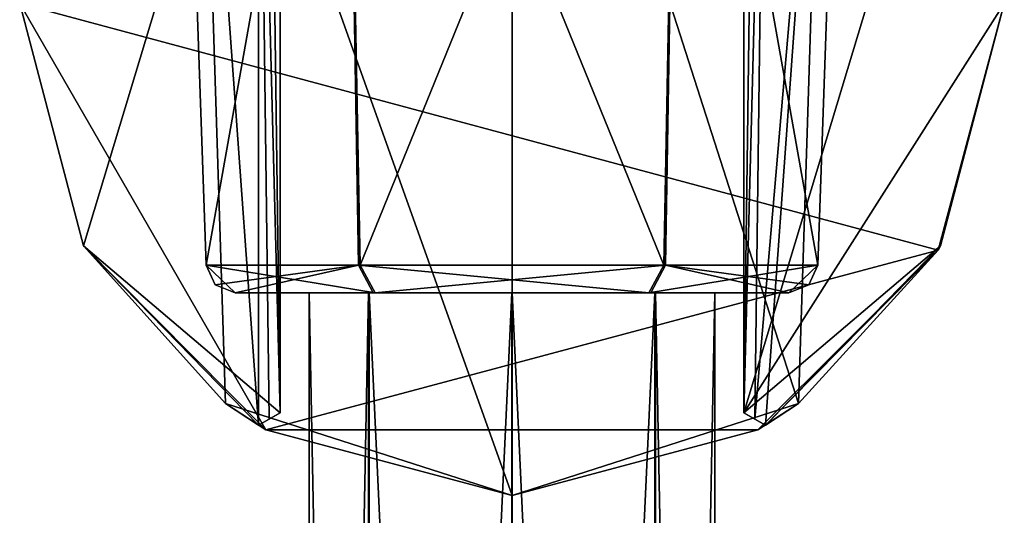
# Model space of a CAD drawing. Header units: millimetres. Extents: x -150 to 308, y -116 to 257.
# Tile 23 of 147: x 233 to 267, y -18 to -1. Entities that reach past the tile are written whole.
import ezdxf

# ---------------------------------------------------------------- set-up
doc = ezdxf.new("R2010")
doc.units = ezdxf.units.MM
doc.header["$LTSCALE"] = 81.481481
for name, color, linetype in [('123', 7, 'CONTINUOUS'), ('126', 7, 'CONTINUOUS'), ('128', 7, 'CONTINUOUS'), ('129', 7, 'CONTINUOUS'), ('130', 7, 'CONTINUOUS'), ('131', 7, 'CONTINUOUS'), ('132', 7, 'CONTINUOUS'), ('133', 7, 'CONTINUOUS'), ('134', 7, 'CONTINUOUS'), ('60', 7, 'CONTINUOUS'), ('61', 7, 'CONTINUOUS'), ('62', 7, 'CONTINUOUS'), ('63', 7, 'CONTINUOUS'), ('64', 7, 'CONTINUOUS'), ('65', 7, 'CONTINUOUS'), ('66', 7, 'CONTINUOUS'), ('67', 7, 'CONTINUOUS')]:
    doc.layers.add(name, color=color, linetype=linetype)

msp = doc.modelspace()

# ---------------------------------------------------------------- linework, layer by layer
at = {"layer": '123', "linetype": 'CONTINUOUS'}
for points in [[(233, 0, -84.1), (267, 0, -84.1), (264.711, -8.52, -84.1), (233, 0, -84.1)], [(241.502, -14.723, -84.1), (233, 0, -84.1), (264.711, -8.52, -84.1), (241.502, -14.723, -84.1)], [(258.486, -14.731, -84.1), (241.502, -14.723, -84.1), (264.711, -8.52, -84.1), (258.486, -14.731, -84.1)]]:
    msp.add_3dface(points, dxfattribs=at)
at = {"layer": '126', "linetype": 'CONTINUOUS'}
for points in [[(250, 17, -53.85), (239.246, 13.166, -46.545), (250, -17, -52.85), (250, 17, -53.85)], [(260.754, 13.166, -46.546), (250, 17, -53.85), (259.895, -13.823, -46.534), (260.754, 13.166, -46.546)], [(259.895, -13.823, -46.534), (250, 17, -53.85), (250, -17, -52.85), (259.895, -13.823, -46.534)], [(239.246, 13.166, -46.545), (241.242, 14.571, -34.374), (241.242, -14.571, -35.743), (239.246, 13.166, -46.545)], [(241.242, 14.571, -34.374), (241.614, 14.361, -33.981), (242, -14.142, -34.794), (241.242, 14.571, -34.374)], [(241.242, -14.571, -35.743), (241.242, 14.571, -34.374), (241.61, -14.363, -35.256), (241.242, -14.571, -35.743)], [(241.61, -14.363, -35.256), (241.242, 14.571, -34.374), (242, -14.142, -34.794), (241.61, -14.363, -35.256)], [(242, -14.142, -34.794), (241.614, 14.361, -33.981), (242, -0.18, -34.198), (242, -14.142, -34.794)], [(258.387, 14.361, -33.981), (258.758, 14.571, -34.374), (258, -14.142, -34.794), (258.387, 14.361, -33.981)], [(258, -14.142, -34.794), (258.758, 14.571, -34.374), (258.391, -14.363, -35.256), (258, -14.142, -34.794)], [(258, -0.183, -34.198), (258.387, 14.361, -33.981), (258, -14.142, -34.794), (258, -0.183, -34.198)], [(258.758, 14.571, -34.374), (260.754, 13.166, -46.546), (258.391, -14.363, -35.256), (258.758, 14.571, -34.374)], [(250, -17, -52.85), (239.246, 13.166, -46.545), (240.105, -13.823, -46.534), (250, -17, -52.85)], [(240.105, -13.823, -46.534), (239.246, 13.166, -46.545), (241.242, -14.571, -35.743), (240.105, -13.823, -46.534)], [(258.391, -14.363, -35.256), (260.754, 13.166, -46.546), (258.758, -14.571, -35.743), (258.391, -14.363, -35.256)], [(258.758, -14.571, -35.743), (260.754, 13.166, -46.546), (259.895, -13.823, -46.534), (258.758, -14.571, -35.743)]]:
    msp.add_3dface(points, dxfattribs=at)
at = {"layer": '128', "linetype": 'CONTINUOUS'}
for points in [[(264.796, 8.37, -32.1), (258, 14.142, -32.1), (258, -14.142, -32.1), (264.796, 8.37, -32.1)], [(267, 0, -32.1), (264.796, 8.37, -32.1), (258, -14.142, -32.1), (267, 0, -32.1)], [(264.796, -8.37, -32.1), (267, 0, -32.1), (258, -14.142, -32.1), (264.796, -8.37, -32.1)], [(258.758, -14.571, -32.1), (264.796, -8.37, -32.1), (258, -14.142, -32.1), (258.758, -14.571, -32.1)]]:
    msp.add_3dface(points, dxfattribs=at)
at = {"layer": '129', "linetype": 'CONTINUOUS'}
for points in [[(233, 0, -84.1), (241.502, -14.723, -84.1), (233, 0, -32.1), (233, 0, -84.1)], [(233, 0, -32.1), (241.502, -14.723, -84.1), (235.204, -8.37, -32.1), (233, 0, -32.1)], [(264.711, -8.52, -84.1), (267, 0, -84.1), (264.796, -8.37, -32.1), (264.711, -8.52, -84.1)], [(267, 0, -84.1), (267, 0, -32.1), (264.796, -8.37, -32.1), (267, 0, -84.1)], [(241.502, -14.723, -84.1), (240.105, -13.823, -46.534), (235.204, -8.37, -32.1), (241.502, -14.723, -84.1)], [(240.105, -13.823, -46.534), (241.242, -14.571, -35.743), (235.204, -8.37, -32.1), (240.105, -13.823, -46.534)], [(241.242, -14.571, -35.743), (241.242, -14.571, -32.1), (235.204, -8.37, -32.1), (241.242, -14.571, -35.743)], [(264.711, -8.52, -84.1), (264.796, -8.37, -32.1), (258.758, -14.571, -32.1), (264.711, -8.52, -84.1)], [(258.486, -14.731, -84.1), (264.711, -8.52, -84.1), (259.895, -13.823, -46.534), (258.486, -14.731, -84.1)], [(259.895, -13.823, -46.534), (264.711, -8.52, -84.1), (258.758, -14.571, -32.1), (259.895, -13.823, -46.534)], [(241.502, -14.723, -84.1), (250, -17, -52.85), (240.105, -13.823, -46.534), (241.502, -14.723, -84.1)], [(258.486, -14.731, -84.1), (259.895, -13.823, -46.534), (250, -17, -52.85), (258.486, -14.731, -84.1)], [(258.758, -14.571, -35.743), (259.895, -13.823, -46.534), (258.758, -14.571, -32.1), (258.758, -14.571, -35.743)], [(241.502, -14.723, -84.1), (258.486, -14.731, -84.1), (250, -17, -52.85), (241.502, -14.723, -84.1)]]:
    msp.add_3dface(points, dxfattribs=at)
at = {"layer": '130', "linetype": 'CONTINUOUS'}
for points in [[(241.242, -14.571, -35.743), (241.61, -14.363, -35.256), (242, -14.142, -32.1), (241.242, -14.571, -35.743)], [(241.242, -14.571, -32.1), (241.242, -14.571, -35.743), (242, -14.142, -32.1), (241.242, -14.571, -32.1)], [(241.61, -14.363, -35.256), (242, -14.142, -34.794), (242, -14.142, -32.1), (241.61, -14.363, -35.256)]]:
    msp.add_3dface(points, dxfattribs=at)
at = {"layer": '131', "linetype": 'CONTINUOUS'}
for points in [[(242, 14.142, -32.1), (233, 0, -32.1), (235.204, -8.37, -32.1), (242, 14.142, -32.1)], [(242, 14.142, -32.1), (235.204, -8.37, -32.1), (242, -14.142, -32.1), (242, 14.142, -32.1)], [(235.204, -8.37, -32.1), (241.242, -14.571, -32.1), (242, -14.142, -32.1), (235.204, -8.37, -32.1)]]:
    msp.add_3dface(points, dxfattribs=at)
at = {"layer": '132', "linetype": 'CONTINUOUS'}
for points in [[(242, 14.142, -33.609), (242, 14.142, -32.1), (242, -14.142, -32.1), (242, 14.142, -33.609)], [(242, -0.18, -34.198), (242, 14.142, -33.609), (242, -14.142, -32.1), (242, -0.18, -34.198)], [(242, -14.142, -34.794), (242, -0.18, -34.198), (242, -14.142, -32.1), (242, -14.142, -34.794)]]:
    msp.add_3dface(points, dxfattribs=at)
at = {"layer": '133', "linetype": 'CONTINUOUS'}
for points in [[(258, -14.142, -34.794), (258.391, -14.363, -35.256), (258.758, -14.571, -32.1), (258, -14.142, -34.794)], [(258, -14.142, -34.794), (258.758, -14.571, -32.1), (258, -14.142, -32.1), (258, -14.142, -34.794)], [(258.391, -14.363, -35.256), (258.758, -14.571, -35.743), (258.758, -14.571, -32.1), (258.391, -14.363, -35.256)]]:
    msp.add_3dface(points, dxfattribs=at)
at = {"layer": '134', "linetype": 'CONTINUOUS'}
for points in [[(258, -0.183, -34.198), (258, -14.142, -34.794), (258, 14.142, -32.1), (258, -0.183, -34.198)], [(258, 14.142, -32.1), (258, -14.142, -34.794), (258, -14.142, -32.1), (258, 14.142, -32.1)]]:
    msp.add_3dface(points, dxfattribs=at)
at = {"layer": '60', "linetype": 'CONTINUOUS'}
for points in [[(238.5, 18, -42.1), (244.25, 18, -52.059), (239.444, -9.035, -42.1), (238.5, 18, -42.1)], [(239.444, -9.035, -42.1), (244.25, 18, -52.059), (244.703, -9.035, -51.231), (239.444, -9.035, -42.1)], [(244.25, 18, -52.059), (255.75, 18, -52.059), (255.24, -9.035, -51.263), (244.25, 18, -52.059)], [(244.703, -9.035, -51.231), (244.25, 18, -52.059), (255.24, -9.035, -51.263), (244.703, -9.035, -51.231)], [(255.75, 18, -52.059), (260.556, -9.035, -42.165), (255.24, -9.035, -51.263), (255.75, 18, -52.059)], [(255.75, 18, -52.059), (261.5, 18, -42.1), (260.556, -9.035, -42.165), (255.75, 18, -52.059)], [(260.556, -9.035, -42.165), (261.5, 18, -42.1), (260.556, -9.035, -42.133), (260.556, -9.035, -42.165)], [(260.556, -9.035, -42.133), (261.5, 18, -42.1), (260.556, -9.035, -42.1), (260.556, -9.035, -42.133)]]:
    msp.add_3dface(points, dxfattribs=at)
at = {"layer": '61', "linetype": 'CONTINUOUS'}
for points in [[(239.444, -9.035, -42.1), (244.703, -9.035, -51.231), (239.749, -9.719, -42.1), (239.444, -9.035, -42.1)], [(239.749, -9.719, -42.1), (244.703, -9.035, -51.231), (240.443, -10, -42.1), (239.749, -9.719, -42.1)], [(240.443, -10, -42.1), (244.703, -9.035, -51.231), (245.205, -10, -50.366), (240.443, -10, -42.1)], [(244.703, -9.035, -51.231), (255.24, -9.035, -51.263), (254.725, -10, -50.406), (244.703, -9.035, -51.231)], [(245.205, -10, -50.366), (244.703, -9.035, -51.231), (254.725, -10, -50.406), (245.205, -10, -50.366)], [(255.24, -9.035, -51.263), (260.556, -9.035, -42.165), (254.725, -10, -50.406), (255.24, -9.035, -51.263)], [(260.556, -9.035, -42.165), (259.556, -10, -42.159), (254.725, -10, -50.406), (260.556, -9.035, -42.165)], [(260.556, -9.035, -42.165), (260.556, -9.035, -42.133), (259.556, -10, -42.159), (260.556, -9.035, -42.165)], [(260.556, -9.035, -42.133), (260.556, -9.035, -42.1), (259.556, -10, -42.13), (260.556, -9.035, -42.133)], [(259.556, -10, -42.159), (260.556, -9.035, -42.133), (259.556, -10, -42.13), (259.556, -10, -42.159)], [(259.556, -10, -42.13), (260.556, -9.035, -42.1), (260.251, -9.719, -42.1), (259.556, -10, -42.13)], [(259.557, -10, -42.1), (259.556, -10, -42.13), (260.251, -9.719, -42.1), (259.557, -10, -42.1)]]:
    msp.add_3dface(points, dxfattribs=at)
at = {"layer": '62', "linetype": 'CONTINUOUS'}
for points in [[(259.557, -10, -42.1), (240.443, -10, -42.1), (245.205, -10, -50.366), (259.557, -10, -42.1)], [(240.443, -10, -42.1), (259.557, -10, -42.1), (254.795, -10, -33.834), (240.443, -10, -42.1)], [(240.444, -10, -42.07), (240.443, -10, -42.1), (254.795, -10, -33.834), (240.444, -10, -42.07)], [(240.444, -10, -42.041), (240.444, -10, -42.07), (254.795, -10, -33.834), (240.444, -10, -42.041)], [(245.275, -10, -33.794), (240.444, -10, -42.041), (254.795, -10, -33.834), (245.275, -10, -33.794)], [(259.556, -10, -42.159), (259.556, -10, -42.13), (245.205, -10, -50.366), (259.556, -10, -42.159)], [(259.556, -10, -42.159), (245.205, -10, -50.366), (254.725, -10, -50.406), (259.556, -10, -42.159)], [(259.556, -10, -42.13), (259.557, -10, -42.1), (245.205, -10, -50.366), (259.556, -10, -42.13)]]:
    msp.add_3dface(points, dxfattribs=at)
at = {"layer": '63', "linetype": 'CONTINUOUS'}
for points in [[(239.444, -9.035, -42.1), (239.749, -9.719, -42.1), (240.444, -10, -42.07), (239.444, -9.035, -42.1)], [(239.444, -9.035, -42.1), (240.444, -10, -42.07), (239.444, -9.035, -42.067), (239.444, -9.035, -42.1)], [(240.444, -10, -42.07), (240.444, -10, -42.041), (239.444, -9.035, -42.067), (240.444, -10, -42.07)], [(240.444, -10, -42.041), (245.275, -10, -33.794), (239.444, -9.035, -42.035), (240.444, -10, -42.041)], [(239.444, -9.035, -42.067), (240.444, -10, -42.041), (239.444, -9.035, -42.035), (239.444, -9.035, -42.067)], [(239.444, -9.035, -42.035), (245.275, -10, -33.794), (244.76, -9.035, -32.937), (239.444, -9.035, -42.035)], [(244.76, -9.035, -32.937), (245.275, -10, -33.794), (255.297, -9.035, -32.969), (244.76, -9.035, -32.937)], [(245.275, -10, -33.794), (254.795, -10, -33.834), (255.297, -9.035, -32.969), (245.275, -10, -33.794)], [(254.795, -10, -33.834), (259.557, -10, -42.1), (255.297, -9.035, -32.969), (254.795, -10, -33.834)], [(260.251, -9.719, -42.1), (260.556, -9.035, -42.1), (255.297, -9.035, -32.969), (260.251, -9.719, -42.1)], [(259.557, -10, -42.1), (260.251, -9.719, -42.1), (255.297, -9.035, -32.969), (259.557, -10, -42.1)], [(239.749, -9.719, -42.1), (240.443, -10, -42.1), (240.444, -10, -42.07), (239.749, -9.719, -42.1)]]:
    msp.add_3dface(points, dxfattribs=at)
at = {"layer": '64', "linetype": 'CONTINUOUS'}
for points in [[(244.25, 18, -32.141), (238.5, 18, -42.1), (239.444, -9.035, -42.035), (244.25, 18, -32.141)], [(238.5, 18, -42.1), (239.444, -9.035, -42.1), (239.444, -9.035, -42.067), (238.5, 18, -42.1)], [(238.5, 18, -42.1), (239.444, -9.035, -42.067), (239.444, -9.035, -42.035), (238.5, 18, -42.1)], [(244.25, 18, -32.141), (239.444, -9.035, -42.035), (244.76, -9.035, -32.937), (244.25, 18, -32.141)], [(255.75, 18, -32.141), (244.25, 18, -32.141), (244.76, -9.035, -32.937), (255.75, 18, -32.141)], [(255.75, 18, -32.141), (244.76, -9.035, -32.937), (255.297, -9.035, -32.969), (255.75, 18, -32.141)], [(260.556, -9.035, -42.1), (255.75, 18, -32.141), (255.297, -9.035, -32.969), (260.556, -9.035, -42.1)], [(261.5, 18, -42.1), (255.75, 18, -32.141), (260.556, -9.035, -42.1), (261.5, 18, -42.1)]]:
    msp.add_3dface(points, dxfattribs=at)
at = {"layer": '65', "linetype": 'CONTINUOUS'}
for points in [[(245.066, -10, -37.135), (257, -10, -42.1), (243, -10, -42.1), (245.066, -10, -37.135)], [(243, -10, -42.1), (257, -10, -42.1), (254.934, -10, -47.065), (243, -10, -42.1)], [(245.05, -10, -47.049), (243, -10, -42.1), (254.934, -10, -47.065), (245.05, -10, -47.049)], [(249.995, -10, -49.1), (245.05, -10, -47.049), (254.934, -10, -47.065), (249.995, -10, -49.1)], [(254.95, -10, -37.151), (257, -10, -42.1), (245.066, -10, -37.135), (254.95, -10, -37.151)], [(250.005, -10, -35.1), (254.95, -10, -37.151), (245.066, -10, -37.135), (250.005, -10, -35.1)]]:
    msp.add_3dface(points, dxfattribs=at)
at = {"layer": '66', "linetype": 'CONTINUOUS'}
for points in [[(245.066, -10, -37.135), (243, -10, -42.1), (245.05, -116.191, -37.151), (245.066, -10, -37.135)], [(245.05, -116.191, -37.151), (243, -10, -42.1), (243, -116.191, -42.1), (245.05, -116.191, -37.151)], [(249.995, -116.191, -35.1), (245.066, -10, -37.135), (245.05, -116.191, -37.151), (249.995, -116.191, -35.1)], [(250.005, -10, -35.1), (245.066, -10, -37.135), (249.995, -116.191, -35.1), (250.005, -10, -35.1)], [(254.934, -116.191, -37.135), (250.005, -10, -35.1), (249.995, -116.191, -35.1), (254.934, -116.191, -37.135)], [(254.95, -10, -37.151), (250.005, -10, -35.1), (254.934, -116.191, -37.135), (254.95, -10, -37.151)], [(257, -116.191, -42.1), (254.95, -10, -37.151), (254.934, -116.191, -37.135), (257, -116.191, -42.1)], [(257, -10, -42.1), (254.95, -10, -37.151), (257, -116.191, -42.1), (257, -10, -42.1)]]:
    msp.add_3dface(points, dxfattribs=at)
at = {"layer": '67', "linetype": 'CONTINUOUS'}
for points in [[(243, -10, -42.1), (245.05, -10, -47.049), (243, -116.191, -42.1), (243, -10, -42.1)], [(243, -116.191, -42.1), (245.05, -10, -47.049), (245.066, -116.191, -47.065), (243, -116.191, -42.1)], [(245.05, -10, -47.049), (249.995, -10, -49.1), (245.066, -116.191, -47.065), (245.05, -10, -47.049)], [(245.066, -116.191, -47.065), (249.995, -10, -49.1), (250.005, -116.191, -49.1), (245.066, -116.191, -47.065)], [(249.995, -10, -49.1), (254.934, -10, -47.065), (250.005, -116.191, -49.1), (249.995, -10, -49.1)], [(250.005, -116.191, -49.1), (254.934, -10, -47.065), (254.95, -116.191, -47.049), (250.005, -116.191, -49.1)], [(254.934, -10, -47.065), (257, -10, -42.1), (254.95, -116.191, -47.049), (254.934, -10, -47.065)], [(257, -10, -42.1), (257, -116.191, -42.1), (254.95, -116.191, -47.049), (257, -10, -42.1)]]:
    msp.add_3dface(points, dxfattribs=at)

doc.saveas('drawing.dxf')
